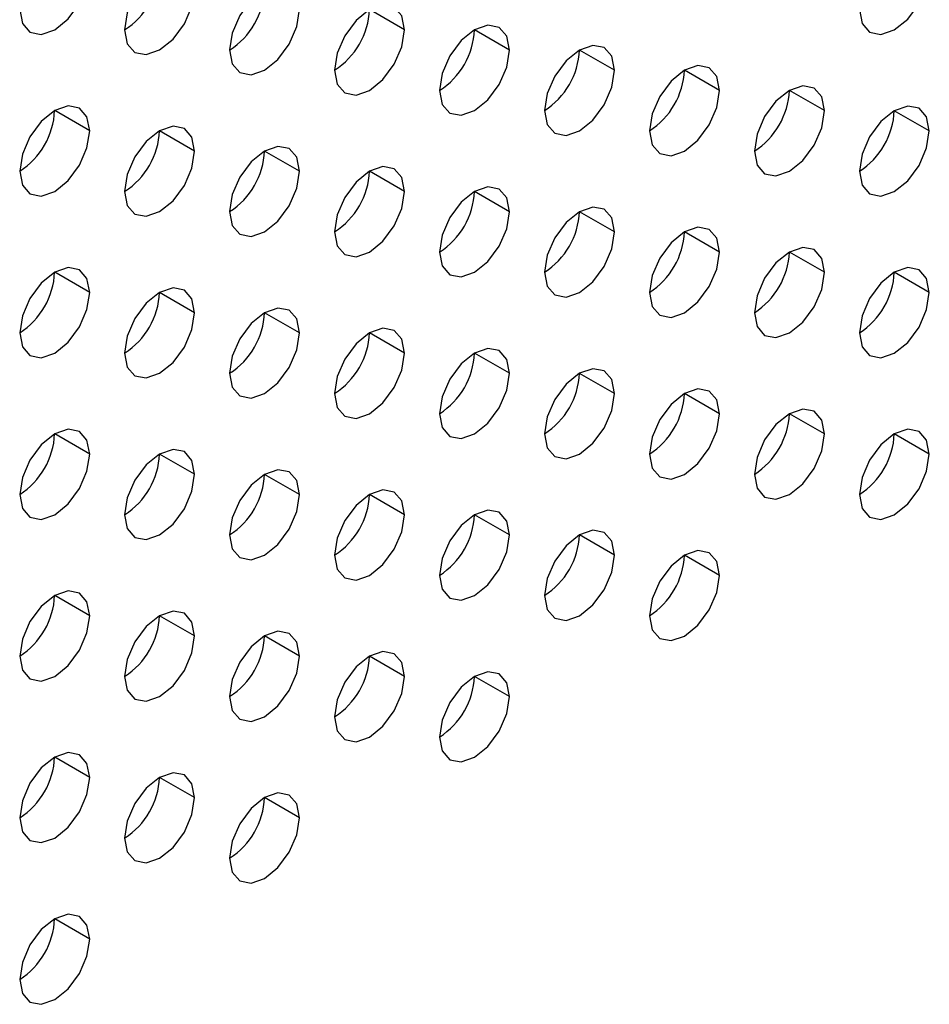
# Model space of a CAD drawing. Header units: millimetres. Extents: x 0 to 1118, y 0 to 864.
# Tile 152 of 256: x 969.36 to 972.42, y 621.97 to 625.29. Entities that reach past the tile are written whole.
import ezdxf

# ---------------------------------------------------------------- set-up
doc = ezdxf.new("R2010")
doc.units = ezdxf.units.MM

msp = doc.modelspace()

# ---------------------------------------------------------------- linework, layer by layer
at = {"color": 7, "linetype": 'Continuous', "lineweight": 25}
for p, q in [((970.6534, 625.256), (970.5356, 625.324)), ((971.007, 625.1879), (970.8891, 625.2559)), ((971.3605, 625.1198), (971.2427, 625.1879)), ((971.7141, 625.0517), (971.5962, 625.1198)), ((972.0676, 624.9837), (971.9498, 625.0517)), ((969.5928, 624.9159), (969.4749, 624.9839)), ((972.4212, 624.9156), (972.3033, 624.9836)), ((969.9463, 624.8478), (969.8285, 624.9158)), ((970.2999, 624.7797), (970.182, 624.8477)), ((970.6534, 624.7116), (970.5356, 624.7797)), ((971.007, 624.6435), (970.8891, 624.7116)), ((971.3605, 624.5755), (971.2427, 624.6435)), ((971.7141, 624.5074), (971.5962, 624.5754)), ((972.0676, 624.4393), (971.9498, 624.5073)), ((969.5928, 624.3715), (969.4749, 624.4395)), ((972.4212, 624.3712), (972.3033, 624.4393)), ((969.9463, 624.3034), (969.8285, 624.3714)), ((970.2999, 624.2353), (970.182, 624.3034)), ((970.6534, 624.1673), (970.5356, 624.2353)), ((971.007, 624.0992), (970.8891, 624.1672)), ((971.3605, 624.0311), (971.2427, 624.0991)), ((971.7141, 623.963), (971.5962, 624.0311)), ((972.0676, 623.8949), (971.9498, 623.963)), ((969.5928, 623.8271), (969.4749, 623.8952)), ((972.4212, 623.8269), (972.3033, 623.8949)), ((969.9463, 623.7591), (969.8285, 623.8271)), ((970.2999, 623.691), (970.182, 623.759)), ((970.6534, 623.6229), (970.5356, 623.6909)), ((971.007, 623.5548), (970.8891, 623.6229)), ((971.3605, 623.4867), (971.2427, 623.5548)), ((971.7141, 623.4187), (971.5962, 623.4867)), ((969.5928, 623.2828), (969.4749, 623.3508)), ((969.9463, 623.2147), (969.8285, 623.2827)), ((970.2999, 623.1466), (970.182, 623.2146)), ((970.6534, 623.0785), (970.5356, 623.1466)), ((971.007, 623.0105), (970.8891, 623.0785)), ((969.5928, 622.7384), (969.4749, 622.8064)), ((969.9463, 622.6703), (969.8285, 622.7384)), ((970.2999, 622.6023), (970.182, 622.6703)), ((969.5928, 622.194), (969.4749, 622.2621))]:
    msp.add_line(p, q, dxfattribs=at)
at = {"color": 7, "linetype": 'Continuous', "lineweight": 25, "flags": 128}
for points in [[(969.9463, 625.3921), (969.9373, 625.439), (969.9118, 625.4684), (969.8736, 625.4759), (969.8285, 625.4602), (969.7834, 625.4238), (969.7451, 625.3722), (969.7196, 625.3133), (969.7106, 625.2561)], [(969.3571, 625.3241), (969.366, 625.2772), (969.3916, 625.2478), (969.4298, 625.2404), (969.4749, 625.2561), (969.52, 625.2925), (969.5582, 625.3441), (969.5838, 625.403), (969.5928, 625.4602)], [(972.1855, 625.3239), (972.1945, 625.277), (972.22, 625.2476), (972.2582, 625.2401), (972.3033, 625.2558), (972.3484, 625.2922), (972.3867, 625.3438), (972.4122, 625.4027), (972.4212, 625.4599)], [(970.2999, 625.3241), (970.2909, 625.371), (970.2653, 625.4004), (970.2271, 625.4078), (970.182, 625.3921), (970.1369, 625.3557), (970.0987, 625.3041), (970.0731, 625.2452), (970.0642, 625.188)], [(969.7106, 625.2561), (969.7196, 625.2092), (969.7451, 625.1798), (969.7834, 625.1723), (969.8285, 625.188), (969.8736, 625.2244), (969.9118, 625.276), (969.9373, 625.3349), (969.9463, 625.3921)], [(970.6534, 625.256), (970.6444, 625.3029), (970.6189, 625.3323), (970.5807, 625.3397), (970.5356, 625.324), (970.4905, 625.2876), (970.4522, 625.2361), (970.4267, 625.1772), (970.4177, 625.1199)], [(970.0642, 625.188), (970.0731, 625.1411), (970.0987, 625.1117), (970.1369, 625.1043), (970.182, 625.1199), (970.2271, 625.1563), (970.2653, 625.2079), (970.2909, 625.2668), (970.2999, 625.3241)], [(971.007, 625.1879), (970.998, 625.2348), (970.9725, 625.2642), (970.9342, 625.2716), (970.8891, 625.256), (970.844, 625.2196), (970.8058, 625.168), (970.7802, 625.1091), (970.7713, 625.0518)], [(970.4177, 625.1199), (970.4267, 625.073), (970.4522, 625.0436), (970.4905, 625.0362), (970.5356, 625.0519), (970.5807, 625.0882), (970.6189, 625.1398), (970.6444, 625.1987), (970.6534, 625.256)], [(971.3605, 625.1198), (971.3516, 625.1667), (971.326, 625.1961), (971.2878, 625.2036), (971.2427, 625.1879), (971.1976, 625.1515), (971.1593, 625.0999), (971.1338, 625.041), (971.1248, 624.9838)], [(970.7713, 625.0518), (970.7802, 625.0049), (970.8058, 624.9755), (970.844, 624.9681), (970.8891, 624.9838), (970.9342, 625.0202), (970.9725, 625.0717), (970.998, 625.1306), (971.007, 625.1879)], [(971.7141, 625.0517), (971.7051, 625.0986), (971.6796, 625.128), (971.6413, 625.1355), (971.5962, 625.1198), (971.5511, 625.0834), (971.5129, 625.0318), (971.4873, 624.9729), (971.4784, 624.9157)], [(971.1248, 624.9838), (971.1338, 624.9369), (971.1593, 624.9074), (971.1976, 624.9), (971.2427, 624.9157), (971.2878, 624.9521), (971.326, 625.0037), (971.3516, 625.0626), (971.3605, 625.1198)], [(972.0676, 624.9837), (972.0587, 625.0306), (972.0331, 625.06), (971.9949, 625.0674), (971.9498, 625.0517), (971.9047, 625.0153), (971.8664, 624.9638), (971.8409, 624.9049), (971.8319, 624.8476)], [(971.4784, 624.9157), (971.4873, 624.8688), (971.5129, 624.8394), (971.5511, 624.8319), (971.5962, 624.8476), (971.6413, 624.884), (971.6796, 624.9356), (971.7051, 624.9945), (971.7141, 625.0517)], [(969.5928, 624.9159), (969.5838, 624.9628), (969.5582, 624.9922), (969.52, 624.9996), (969.4749, 624.9839), (969.4298, 624.9475), (969.3916, 624.8959), (969.366, 624.837), (969.3571, 624.7798)], [(972.4212, 624.9156), (972.4122, 624.9625), (972.3867, 624.9919), (972.3484, 624.9993), (972.3033, 624.9836), (972.2582, 624.9472), (972.22, 624.8957), (972.1945, 624.8368), (972.1855, 624.7795)], [(971.8319, 624.8476), (971.8409, 624.8007), (971.8664, 624.7713), (971.9047, 624.7639), (971.9498, 624.7795), (971.9949, 624.8159), (972.0331, 624.8675), (972.0587, 624.9264), (972.0676, 624.9837)], [(969.9463, 624.8478), (969.9373, 624.8947), (969.9118, 624.9241), (969.8736, 624.9315), (969.8285, 624.9158), (969.7834, 624.8794), (969.7451, 624.8279), (969.7196, 624.769), (969.7106, 624.7117)], [(969.3571, 624.7798), (969.366, 624.7329), (969.3916, 624.7035), (969.4298, 624.6961), (969.4749, 624.7117), (969.52, 624.7481), (969.5582, 624.7997), (969.5838, 624.8586), (969.5928, 624.9159)], [(972.1855, 624.7795), (972.1945, 624.7326), (972.22, 624.7032), (972.2582, 624.6958), (972.3033, 624.7115), (972.3484, 624.7479), (972.3867, 624.7994), (972.4122, 624.8583), (972.4212, 624.9156)], [(969.7106, 624.7117), (969.7196, 624.6648), (969.7451, 624.6354), (969.7834, 624.628), (969.8285, 624.6436), (969.8736, 624.68), (969.9118, 624.7316), (969.9373, 624.7905), (969.9463, 624.8478)], [(970.2999, 624.7797), (970.2909, 624.8266), (970.2653, 624.856), (970.2271, 624.8634), (970.182, 624.8478), (970.1369, 624.8114), (970.0987, 624.7598), (970.0731, 624.7009), (970.0642, 624.6436)], [(970.0642, 624.6436), (970.0731, 624.5967), (970.0987, 624.5673), (970.1369, 624.5599), (970.182, 624.5756), (970.2271, 624.612), (970.2653, 624.6635), (970.2909, 624.7224), (970.2999, 624.7797)], [(970.6534, 624.7116), (970.6444, 624.7585), (970.6189, 624.7879), (970.5807, 624.7953), (970.5356, 624.7797), (970.4905, 624.7433), (970.4522, 624.6917), (970.4267, 624.6328), (970.4177, 624.5755)], [(970.4177, 624.5755), (970.4267, 624.5286), (970.4522, 624.4992), (970.4905, 624.4918), (970.5356, 624.5075), (970.5807, 624.5439), (970.6189, 624.5955), (970.6444, 624.6544), (970.6534, 624.7116)], [(971.007, 624.6435), (970.998, 624.6904), (970.9725, 624.7198), (970.9342, 624.7273), (970.8891, 624.7116), (970.844, 624.6752), (970.8058, 624.6236), (970.7802, 624.5647), (970.7713, 624.5075)], [(970.7713, 624.5075), (970.7802, 624.4606), (970.8058, 624.4312), (970.844, 624.4237), (970.8891, 624.4394), (970.9342, 624.4758), (970.9725, 624.5274), (970.998, 624.5863), (971.007, 624.6435)], [(971.3605, 624.5755), (971.3516, 624.6224), (971.326, 624.6518), (971.2878, 624.6592), (971.2427, 624.6435), (971.1976, 624.6071), (971.1593, 624.5555), (971.1338, 624.4967), (971.1248, 624.4394)], [(971.1248, 624.4394), (971.1338, 624.3925), (971.1593, 624.3631), (971.1976, 624.3557), (971.2427, 624.3713), (971.2878, 624.4077), (971.326, 624.4593), (971.3516, 624.5182), (971.3605, 624.5755)], [(971.7141, 624.5074), (971.7051, 624.5543), (971.6796, 624.5837), (971.6413, 624.5911), (971.5962, 624.5754), (971.5511, 624.539), (971.5129, 624.4875), (971.4873, 624.4286), (971.4784, 624.3713)], [(971.4784, 624.3713), (971.4873, 624.3244), (971.5129, 624.295), (971.5511, 624.2876), (971.5962, 624.3033), (971.6413, 624.3397), (971.6796, 624.3912), (971.7051, 624.4501), (971.7141, 624.5074)], [(972.0676, 624.4393), (972.0587, 624.4862), (972.0331, 624.5156), (971.9949, 624.523), (971.9498, 624.5074), (971.9047, 624.471), (971.8664, 624.4194), (971.8409, 624.3605), (971.8319, 624.3032)], [(969.5928, 624.3715), (969.5838, 624.4184), (969.5582, 624.4478), (969.52, 624.4552), (969.4749, 624.4395), (969.4298, 624.4032), (969.3916, 624.3516), (969.366, 624.2927), (969.3571, 624.2354)], [(971.8319, 624.3032), (971.8409, 624.2563), (971.8664, 624.2269), (971.9047, 624.2195), (971.9498, 624.2352), (971.9949, 624.2716), (972.0331, 624.3231), (972.0587, 624.382), (972.0676, 624.4393)], [(972.4212, 624.3712), (972.4122, 624.4181), (972.3867, 624.4475), (972.3484, 624.455), (972.3033, 624.4393), (972.2582, 624.4029), (972.22, 624.3513), (972.1945, 624.2924), (972.1855, 624.2352)], [(969.3571, 624.2354), (969.366, 624.1885), (969.3916, 624.1591), (969.4298, 624.1517), (969.4749, 624.1674), (969.52, 624.2038), (969.5582, 624.2553), (969.5838, 624.3142), (969.5928, 624.3715)], [(969.9463, 624.3034), (969.9373, 624.3503), (969.9118, 624.3797), (969.8736, 624.3871), (969.8285, 624.3715), (969.7834, 624.3351), (969.7451, 624.2835), (969.7196, 624.2246), (969.7106, 624.1673)], [(972.1855, 624.2352), (972.1945, 624.1883), (972.22, 624.1589), (972.2582, 624.1514), (972.3033, 624.1671), (972.3484, 624.2035), (972.3867, 624.2551), (972.4122, 624.314), (972.4212, 624.3712)], [(969.7106, 624.1673), (969.7196, 624.1204), (969.7451, 624.091), (969.7834, 624.0836), (969.8285, 624.0993), (969.8736, 624.1357), (969.9118, 624.1873), (969.9373, 624.2462), (969.9463, 624.3034)], [(970.2999, 624.2353), (970.2909, 624.2822), (970.2653, 624.3116), (970.2271, 624.3191), (970.182, 624.3034), (970.1369, 624.267), (970.0987, 624.2154), (970.0731, 624.1565), (970.0642, 624.0993)], [(970.0642, 624.0993), (970.0731, 624.0524), (970.0987, 624.023), (970.1369, 624.0155), (970.182, 624.0312), (970.2271, 624.0676), (970.2653, 624.1192), (970.2909, 624.1781), (970.2999, 624.2353)], [(970.6534, 624.1673), (970.6444, 624.2142), (970.6189, 624.2436), (970.5807, 624.251), (970.5356, 624.2353), (970.4905, 624.1989), (970.4522, 624.1473), (970.4267, 624.0884), (970.4177, 624.0312)], [(971.007, 624.0992), (970.998, 624.1461), (970.9725, 624.1755), (970.9342, 624.1829), (970.8891, 624.1672), (970.844, 624.1308), (970.8058, 624.0793), (970.7802, 624.0204), (970.7713, 623.9631)], [(970.4177, 624.0312), (970.4267, 623.9843), (970.4522, 623.9549), (970.4905, 623.9475), (970.5356, 623.9631), (970.5807, 623.9995), (970.6189, 624.0511), (970.6444, 624.11), (970.6534, 624.1673)], [(971.3605, 624.0311), (971.3516, 624.078), (971.326, 624.1074), (971.2878, 624.1148), (971.2427, 624.0992), (971.1976, 624.0628), (971.1593, 624.0112), (971.1338, 623.9523), (971.1248, 623.895)], [(970.7713, 623.9631), (970.7802, 623.9162), (970.8058, 623.8868), (970.844, 623.8794), (970.8891, 623.8951), (970.9342, 623.9314), (970.9725, 623.983), (970.998, 624.0419), (971.007, 624.0992)], [(971.7141, 623.963), (971.7051, 624.0099), (971.6796, 624.0393), (971.6413, 624.0468), (971.5962, 624.0311), (971.5511, 623.9947), (971.5129, 623.9431), (971.4873, 623.8842), (971.4784, 623.827)], [(971.1248, 623.895), (971.1338, 623.8481), (971.1593, 623.8187), (971.1976, 623.8113), (971.2427, 623.827), (971.2878, 623.8634), (971.326, 623.9149), (971.3516, 623.9738), (971.3605, 624.0311)], [(972.0676, 623.8949), (972.0587, 623.9418), (972.0331, 623.9712), (971.9949, 623.9787), (971.9498, 623.963), (971.9047, 623.9266), (971.8664, 623.875), (971.8409, 623.8161), (971.8319, 623.7589)], [(971.4784, 623.827), (971.4873, 623.7801), (971.5129, 623.7507), (971.5511, 623.7432), (971.5962, 623.7589), (971.6413, 623.7953), (971.6796, 623.8469), (971.7051, 623.9058), (971.7141, 623.963)], [(969.5928, 623.8271), (969.5838, 623.874), (969.5582, 623.9034), (969.52, 623.9109), (969.4749, 623.8952), (969.4298, 623.8588), (969.3916, 623.8072), (969.366, 623.7483), (969.3571, 623.6911)], [(972.4212, 623.8269), (972.4122, 623.8738), (972.3867, 623.9032), (972.3484, 623.9106), (972.3033, 623.8949), (972.2582, 623.8585), (972.22, 623.807), (972.1945, 623.7481), (972.1855, 623.6908)], [(971.8319, 623.7589), (971.8409, 623.712), (971.8664, 623.6826), (971.9047, 623.6751), (971.9498, 623.6908), (971.9949, 623.7272), (972.0331, 623.7788), (972.0587, 623.8377), (972.0676, 623.8949)], [(969.9463, 623.7591), (969.9373, 623.806), (969.9118, 623.8354), (969.8736, 623.8428), (969.8285, 623.8271), (969.7834, 623.7907), (969.7451, 623.7391), (969.7196, 623.6802), (969.7106, 623.623)], [(969.3571, 623.6911), (969.366, 623.6442), (969.3916, 623.6148), (969.4298, 623.6073), (969.4749, 623.623), (969.52, 623.6594), (969.5582, 623.711), (969.5838, 623.7699), (969.5928, 623.8271)], [(972.1855, 623.6908), (972.1945, 623.6439), (972.22, 623.6145), (972.2582, 623.6071), (972.3033, 623.6227), (972.3484, 623.6591), (972.3867, 623.7107), (972.4122, 623.7696), (972.4212, 623.8269)], [(970.2999, 623.691), (970.2909, 623.7379), (970.2653, 623.7673), (970.2271, 623.7747), (970.182, 623.759), (970.1369, 623.7226), (970.0987, 623.6711), (970.0731, 623.6122), (970.0642, 623.5549)], [(969.7106, 623.623), (969.7196, 623.5761), (969.7451, 623.5467), (969.7834, 623.5393), (969.8285, 623.5549), (969.8736, 623.5913), (969.9118, 623.6429), (969.9373, 623.7018), (969.9463, 623.7591)], [(970.6534, 623.6229), (970.6444, 623.6698), (970.6189, 623.6992), (970.5807, 623.7066), (970.5356, 623.691), (970.4905, 623.6546), (970.4522, 623.603), (970.4267, 623.5441), (970.4177, 623.4868)], [(970.0642, 623.5549), (970.0731, 623.508), (970.0987, 623.4786), (970.1369, 623.4712), (970.182, 623.4869), (970.2271, 623.5232), (970.2653, 623.5748), (970.2909, 623.6337), (970.2999, 623.691)], [(971.007, 623.5548), (970.998, 623.6017), (970.9725, 623.6311), (970.9342, 623.6386), (970.8891, 623.6229), (970.844, 623.5865), (970.8058, 623.5349), (970.7802, 623.476), (970.7713, 623.4187)], [(970.4177, 623.4868), (970.4267, 623.4399), (970.4522, 623.4105), (970.4905, 623.4031), (970.5356, 623.4188), (970.5807, 623.4552), (970.6189, 623.5067), (970.6444, 623.5656), (970.6534, 623.6229)], [(970.7713, 623.4187), (970.7802, 623.3718), (970.8058, 623.3424), (970.844, 623.335), (970.8891, 623.3507), (970.9342, 623.3871), (970.9725, 623.4387), (970.998, 623.4976), (971.007, 623.5548)], [(971.3605, 623.4867), (971.3516, 623.5336), (971.326, 623.563), (971.2878, 623.5705), (971.2427, 623.5548), (971.1976, 623.5184), (971.1593, 623.4668), (971.1338, 623.4079), (971.1248, 623.3507)], [(971.1248, 623.3507), (971.1338, 623.3038), (971.1593, 623.2744), (971.1976, 623.2669), (971.2427, 623.2826), (971.2878, 623.319), (971.326, 623.3706), (971.3516, 623.4295), (971.3605, 623.4867)], [(971.7141, 623.4187), (971.7051, 623.4656), (971.6796, 623.495), (971.6413, 623.5024), (971.5962, 623.4867), (971.5511, 623.4503), (971.5129, 623.3988), (971.4873, 623.3399), (971.4784, 623.2826)], [(971.4784, 623.2826), (971.4873, 623.2357), (971.5129, 623.2063), (971.5511, 623.1989), (971.5962, 623.2145), (971.6413, 623.2509), (971.6796, 623.3025), (971.7051, 623.3614), (971.7141, 623.4187)], [(969.5928, 623.2828), (969.5838, 623.3297), (969.5582, 623.3591), (969.52, 623.3665), (969.4749, 623.3508), (969.4298, 623.3144), (969.3916, 623.2629), (969.366, 623.204), (969.3571, 623.1467)], [(969.3571, 623.1467), (969.366, 623.0998), (969.3916, 623.0704), (969.4298, 623.063), (969.4749, 623.0786), (969.52, 623.115), (969.5582, 623.1666), (969.5838, 623.2255), (969.5928, 623.2828)], [(969.9463, 623.2147), (969.9373, 623.2616), (969.9118, 623.291), (969.8736, 623.2984), (969.8285, 623.2827), (969.7834, 623.2464), (969.7451, 623.1948), (969.7196, 623.1359), (969.7106, 623.0786)], [(969.7106, 623.0786), (969.7196, 623.0317), (969.7451, 623.0023), (969.7834, 622.9949), (969.8285, 623.0106), (969.8736, 623.047), (969.9118, 623.0985), (969.9373, 623.1574), (969.9463, 623.2147)], [(970.2999, 623.1466), (970.2909, 623.1935), (970.2653, 623.2229), (970.2271, 623.2303), (970.182, 623.2147), (970.1369, 623.1783), (970.0987, 623.1267), (970.0731, 623.0678), (970.0642, 623.0105)], [(970.0642, 623.0105), (970.0731, 622.9636), (970.0987, 622.9342), (970.1369, 622.9268), (970.182, 622.9425), (970.2271, 622.9789), (970.2653, 623.0305), (970.2909, 623.0894), (970.2999, 623.1466)], [(970.6534, 623.0785), (970.6444, 623.1254), (970.6189, 623.1548), (970.5807, 623.1623), (970.5356, 623.1466), (970.4905, 623.1102), (970.4522, 623.0586), (970.4267, 622.9997), (970.4177, 622.9425)], [(970.4177, 622.9425), (970.4267, 622.8956), (970.4522, 622.8662), (970.4905, 622.8587), (970.5356, 622.8744), (970.5807, 622.9108), (970.6189, 622.9624), (970.6444, 623.0213), (970.6534, 623.0785)], [(971.007, 623.0105), (970.998, 623.0574), (970.9725, 623.0868), (970.9342, 623.0942), (970.8891, 623.0785), (970.844, 623.0421), (970.8058, 622.9905), (970.7802, 622.9316), (970.7713, 622.8744)], [(970.7713, 622.8744), (970.7802, 622.8275), (970.8058, 622.7981), (970.844, 622.7907), (970.8891, 622.8063), (970.9342, 622.8427), (970.9725, 622.8943), (970.998, 622.9532), (971.007, 623.0105)], [(969.5928, 622.7384), (969.5838, 622.7853), (969.5582, 622.8147), (969.52, 622.8221), (969.4749, 622.8065), (969.4298, 622.7701), (969.3916, 622.7185), (969.366, 622.6596), (969.3571, 622.6023)], [(969.9463, 622.6703), (969.9373, 622.7172), (969.9118, 622.7466), (969.8736, 622.7541), (969.8285, 622.7384), (969.7834, 622.702), (969.7451, 622.6504), (969.7196, 622.5915), (969.7106, 622.5343)], [(969.3571, 622.6023), (969.366, 622.5554), (969.3916, 622.526), (969.4298, 622.5186), (969.4749, 622.5343), (969.52, 622.5707), (969.5582, 622.6223), (969.5838, 622.6812), (969.5928, 622.7384)], [(970.2999, 622.6023), (970.2909, 622.6492), (970.2653, 622.6786), (970.2271, 622.686), (970.182, 622.6703), (970.1369, 622.6339), (970.0987, 622.5823), (970.0731, 622.5234), (970.0642, 622.4662)], [(969.7106, 622.5343), (969.7196, 622.4874), (969.7451, 622.458), (969.7834, 622.4505), (969.8285, 622.4662), (969.8736, 622.5026), (969.9118, 622.5542), (969.9373, 622.6131), (969.9463, 622.6703)], [(970.0642, 622.4662), (970.0731, 622.4193), (970.0987, 622.3899), (970.1369, 622.3825), (970.182, 622.3981), (970.2271, 622.4345), (970.2653, 622.4861), (970.2909, 622.545), (970.2999, 622.6023)], [(969.5928, 622.194), (969.5838, 622.2409), (969.5582, 622.2704), (969.52, 622.2778), (969.4749, 622.2621), (969.4298, 622.2257), (969.3916, 622.1741), (969.366, 622.1152), (969.3571, 622.058)], [(969.3571, 622.058), (969.366, 622.0111), (969.3916, 621.9817), (969.4298, 621.9742), (969.4749, 621.9899), (969.52, 622.0263), (969.5582, 622.0779), (969.5838, 622.1368), (969.5928, 622.194)]]:
    msp.add_lwpolyline(points, dxfattribs=at)
at = {"color": 7, "linetype": 'Continuous', "lineweight": 25}
for centre in [(969.5726, 625.4718), (969.9261, 625.4037), (970.2797, 625.3357), (970.6333, 625.2676), (970.9868, 625.1995), (971.3404, 625.1314), (971.6939, 625.0633), (969.219, 624.9955), (972.0475, 624.9953), (969.5726, 624.9275), (969.9261, 624.8594), (970.2797, 624.7913), (970.6333, 624.7232), (970.9868, 624.6551), (971.3404, 624.5871), (971.6939, 624.519), (969.219, 624.4512), (972.0475, 624.4509), (969.5726, 624.3831), (969.9261, 624.315), (970.2797, 624.2469), (970.6333, 624.1789), (970.9868, 624.1108), (971.3404, 624.0427), (971.6939, 623.9746), (969.219, 623.9068), (972.0475, 623.9065), (969.5726, 623.8387), (969.9261, 623.7707), (970.2797, 623.7026), (970.6333, 623.6345), (970.9868, 623.5664), (971.3404, 623.4983), (969.219, 623.3624), (969.5726, 623.2944), (969.9261, 623.2263), (970.2797, 623.1582), (970.6333, 623.0901), (969.219, 622.8181), (969.5726, 622.75), (969.9261, 622.6819), (969.219, 622.2737)]:
    msp.add_arc(centre, 0.2561, 302.6055, 357.3945, dxfattribs=at)

doc.saveas('drawing.dxf')
